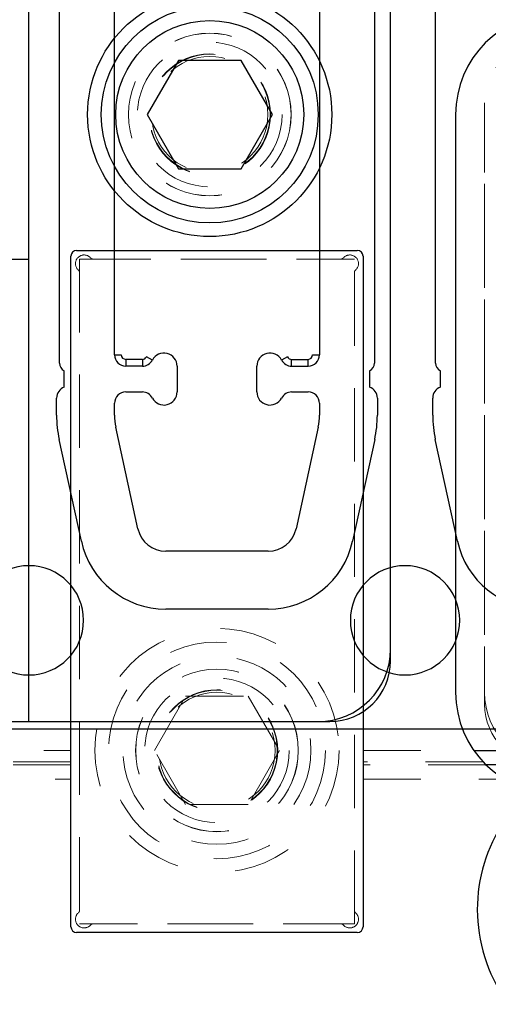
# Model space of a CAD drawing. Header units: inches. Extents: x 1802 to 2468, y -253 to -72.
# Tile 203 of 256: x 2002.972 to 2003.781, y -90.532 to -88.829. Entities that reach past the tile are written whole.
import ezdxf

# ---------------------------------------------------------------- set-up
doc = ezdxf.new("R2010")
doc.units = ezdxf.units.IN
doc.header["$LTSCALE"] = 0.5
doc.header["$MEASUREMENT"] = 0
doc.linetypes.add('HIDDEN', pattern=[0.225, 0.15, -0.075])
for name, color, linetype in [('APP-M-S', 30, 'Continuous'), ('DIE-M-S', 8, 'Continuous'), ('DIE-M-S3', 8, 'Continuous'), ('DSS-M-S', 53, 'Continuous'), ('DST-M-S', 53, 'Continuous'), ('PAD-M-S', 135, 'Continuous'), ('PUN-M-S2', 1, 'Continuous'), ('ST1-M-S', 193, 'Continuous'), ('ST2-M-S', 193, 'Continuous'), ('SVD-M-S', 8, 'Continuous'), ('SVF-M-S', 8, 'Continuous')]:
    doc.layers.add(name, color=color, linetype=linetype)

msp = doc.modelspace()

# ---------------------------------------------------------------- linework, layer by layer
at = {"layer": 'APP-M-S', "linetype": 'Continuous', "lineweight": 25}
for p, q in [((2003.04032, -89.42298), (2003.04032, -88.34298)), ((2003.58465, -88.34298), (2003.58465, -89.42298)), ((2003.69032, -89.42298), (2003.69032, -88.34298)), ((2003.13532, -89.40875), (2003.13532, -88.41071)), ((2003.48965, -88.41071), (2003.48965, -89.40875)), ((2003.13532, -89.40875), (2003.14713, -89.40875)), ((2003.18348, -89.41662), (2003.155, -89.41662)), ((2003.155, -89.41662), (2003.155, -89.42843)), ((2003.18348, -89.41662), (2003.18348, -89.42843)), ((2003.20091, -89.4179), (2003.19045, -89.41241)), ((2003.43452, -89.41241), (2003.42406, -89.4179)), ((2003.44149, -89.41662), (2003.46996, -89.41662)), ((2003.44149, -89.42843), (2003.44149, -89.41662)), ((2003.46996, -89.42843), (2003.46996, -89.41662)), ((2003.47784, -89.40875), (2003.48965, -89.40875)), ((2003.04859, -89.46476), (2003.04859, -89.43639)), ((2003.18348, -89.42843), (2003.155, -89.42843)), ((2003.24359, -89.42843), (2003.24359, -89.47301)), ((2003.38138, -89.47301), (2003.38138, -89.42843)), ((2003.44149, -89.42843), (2003.46996, -89.42843)), ((2003.57638, -89.43639), (2003.57638, -89.46476)), ((2003.69859, -89.46476), (2003.69859, -89.43639)), ((2003.155, -89.47301), (2003.18348, -89.47301)), ((2003.44149, -89.47301), (2003.46996, -89.47301)), ((2003.03532, -89.51311), (2003.03532, -89.4836)), ((2003.58965, -89.4836), (2003.58965, -89.51311)), ((2003.68532, -89.51311), (2003.68532, -89.4836)), ((2003.13532, -89.51311), (2003.13532, -89.49269)), ((2003.48965, -89.49269), (2003.48965, -89.51311)), ((2003.17583, -89.70985), (2003.13757, -89.53403)), ((2003.4874, -89.53403), (2003.44914, -89.70985)), ((2003.07812, -89.73111), (2003.03986, -89.5553)), ((2003.58511, -89.5553), (2003.54685, -89.73111)), ((2003.72812, -89.73111), (2003.68986, -89.5553)), ((2003.40105, -89.7486), (2003.22392, -89.7486)), ((2003.40105, -89.8486), (2003.22392, -89.8486)), ((2002.33748, -90.0556), (2002.98748, -90.0556)), ((2002.98748, -90.0556), (2003.63748, -90.0556)), ((2003.63748, -90.0556), (2004.28748, -90.0556))]:
    msp.add_line(p, q, dxfattribs=at)
for centre, radius, start, end in [((2003.22095, -89.42843), 0.02264, 0, 152.28225), ((2003.40402, -89.42843), 0.02264, 27.71775, 180), ((2003.05532, -89.42298), 0.015, 180, 243.33207), ((2003.155, -89.40875), 0.01969, 180, 270), ((2003.155, -89.40875), 0.00787, 180, 270), ((2003.18348, -89.40875), 0.00787, 270, 332.28225), ((2003.18348, -89.40875), 0.01969, 270, 332.28225), ((2003.44149, -89.40875), 0.01969, 207.71775, 270), ((2003.44149, -89.40875), 0.00787, 207.71775, 270), ((2003.46996, -89.40875), 0.00787, 270, 0), ((2003.46996, -89.40875), 0.01969, 270, 0), ((2003.56965, -89.42298), 0.015, 296.66793, 0), ((2003.70532, -89.42298), 0.015, 180, 243.33207), ((2003.05532, -89.4836), 0.02, 109.67072, 180), ((2003.155, -89.49269), 0.01969, 90, 180), ((2003.18348, -89.49269), 0.01969, 27.71775, 90), ((2003.22095, -89.47301), 0.02264, 207.71775, 0), ((2003.40402, -89.47301), 0.02264, 180, 332.28225), ((2003.44149, -89.49269), 0.01969, 90, 152.28225), ((2003.46996, -89.49269), 0.01969, 0, 90), ((2003.56965, -89.4836), 0.02, 0, 70.32928), ((2003.70532, -89.4836), 0.02, 109.67072, 180), ((2003.23374, -89.51311), 0.19843, 180, 192.27701), ((2003.23374, -89.51311), 0.09843, 180, 192.27701), ((2003.39122, -89.51311), 0.09843, 347.72299, 0), ((2003.39122, -89.51311), 0.19843, 347.72299, 0), ((2003.88374, -89.51311), 0.19843, 180, 192.27701), ((2003.22392, -89.69938), 0.04921, 192.27701, 270), ((2003.40105, -89.69938), 0.04921, 270, 347.72299), ((2003.22392, -89.69938), 0.14921, 192.27701, 270), ((2003.40105, -89.69938), 0.14921, 270, 347.72299), ((2003.87392, -89.69938), 0.14921, 192.27701, 270), ((2002.98748, -89.8681), 0.0945, 90, 270), ((2002.98748, -89.8681), 0.0945, 270, 90), ((2003.63748, -89.8681), 0.0945, 90, 270), ((2003.63748, -89.8681), 0.0945, 270, 90)]:
    msp.add_arc(centre, radius, start, end, dxfattribs=at)
at = {"layer": 'DIE-M-S', "linetype": 'Continuous', "lineweight": 25}
for p, q in [((2003.61248, -89.9381), (2003.61248, -88.7531)), ((2002.98748, -90.0431), (2003.50748, -90.0431))]:
    msp.add_line(p, q, dxfattribs=at)
for centre, radius, start, end in [((2003.50748, -89.9381), 0.105, 270, 0), ((2004.03748, -90.3681), 0.275, 133.34176, 46.65824)]:
    msp.add_arc(centre, radius, start, end, dxfattribs=at)
at = {"layer": 'DIE-M-S3', "linetype": 'Continuous', "lineweight": 25}
for p, q in [((2002.98748, -90.0431), (2002.98748, -88.6931)), ((2003.61248, -89.9181), (2003.61248, -88.7731)), ((2002.37748, -90.0431), (2002.98748, -90.0431)), ((2002.98748, -90.0431), (2003.48748, -90.0431))]:
    msp.add_line(p, q, dxfattribs=at)
msp.add_circle((2003.29998, -88.9931), 0.211, dxfattribs=at)
at = {"layer": 'DIE-M-S3', "linetype": 'HIDDEN', "lineweight": 18}
for radius in [0.1405, 0.1005]:
    msp.add_circle((2003.29998, -88.9931), radius, dxfattribs=at)
at = {"layer": 'DIE-M-S3', "linetype": 'Continuous', "lineweight": 25}
msp.add_arc((2003.48748, -89.9181), 0.125, 270, 0, dxfattribs=at)
at = {"layer": 'DSS-M-S', "linetype": 'HIDDEN', "lineweight": 18}
msp.add_circle((2003.29998, -88.9931), 0.14062, dxfattribs=at)
at = {"layer": 'DST-M-S', "linetype": 'HIDDEN', "lineweight": 18}
msp.add_circle((2003.31248, -90.0931), 0.14062, dxfattribs=at)
at = {"layer": 'PAD-M-S', "linetype": 'HIDDEN', "lineweight": 18}
for p, q in [((2003.77498, -90.0131), (2003.77498, -88.9731)), ((2003.77498, -88.9931), (2003.77498, -89.9931)), ((2003.09817, -89.2431), (2003.5268, -89.2431)), ((2003.07498, -90.36991), (2003.07498, -89.26629)), ((2003.54998, -89.26629), (2003.54998, -90.36991)), ((2003.5268, -90.3931), (2003.09817, -90.3931))]:
    msp.add_line(p, q, dxfattribs=at)
for centre, radius, start, end in [((2003.89998, -88.9931), 0.125, 90, 180), ((2003.87998, -88.9731), 0.105, 90, 180), ((2003.0829, -89.25102), 0.015, 40.23918, 229.76082), ((2003.54206, -89.25102), 0.015, 310.23918, 139.76082), ((2003.09817, -89.2381), 0.005, 220.23918, 270), ((2003.5268, -89.2381), 0.005, 270, 319.76082), ((2003.06998, -89.26629), 0.005, 0, 49.76082), ((2003.55498, -89.26629), 0.005, 130.23918, 180), ((2003.89998, -89.9931), 0.125, 180, 270), ((2003.87998, -90.0131), 0.105, 180, 270), ((2003.0829, -90.38518), 0.015, 130.23918, 319.76082), ((2003.06998, -90.36991), 0.005, 310.23918, 0), ((2003.54206, -90.38518), 0.015, 220.23918, 49.76082), ((2003.55498, -90.36991), 0.005, 180, 229.76082), ((2003.09817, -90.3981), 0.005, 90, 139.76082), ((2003.5268, -90.3981), 0.005, 40.23918, 90)]:
    msp.add_arc(centre, radius, start, end, dxfattribs=at)
at = {"layer": 'PUN-M-S2', "linetype": 'HIDDEN', "lineweight": 18}
for p, q in [((2003.07498, -89.2431), (2003.07498, -90.3931)), ((2003.54998, -89.2431), (2003.07498, -89.2431)), ((2003.54998, -90.3931), (2003.54998, -89.2431)), ((2003.07498, -90.3931), (2003.54998, -90.3931))]:
    msp.add_line(p, q, dxfattribs=at)
for radius in [0.211, 0.1405]:
    msp.add_circle((2003.31248, -90.0931), radius, dxfattribs=at)
at = {"layer": 'ST1-M-S', "linetype": 'Continuous', "lineweight": 25}
for p, q in [((2003.72498, -88.9931), (2003.72498, -89.9931)), ((2003.06998, -89.2281), (2003.55498, -89.2281)), ((2003.05998, -90.3981), (2003.05998, -89.2381)), ((2003.56498, -89.2381), (2003.56498, -90.3981)), ((2003.75637, -90.0931), (2004.51151, -90.0931)), ((2004.50031, -90.1181), (2003.77751, -90.1181)), ((2003.55498, -90.4081), (2003.06998, -90.4081))]:
    msp.add_line(p, q, dxfattribs=at)
at = {"layer": 'ST1-M-S', "linetype": 'HIDDEN', "lineweight": 18}
for p, q in [((2002.21345, -90.0931), (2003.05998, -90.0931)), ((2003.56498, -90.0931), (2003.75637, -90.0931)), ((2003.05998, -90.1131), (2002.22265, -90.1131)), ((2003.05998, -90.1181), (2002.22466, -90.1181)), ((2003.77261, -90.1131), (2003.56498, -90.1131)), ((2003.77751, -90.1181), (2003.56498, -90.1181)), ((2002.23311, -90.1431), (2003.05998, -90.1431)), ((2003.56498, -90.1431), (2003.80984, -90.1431))]:
    msp.add_line(p, q, dxfattribs=at)
at = {"layer": 'ST1-M-S', "linetype": 'Continuous', "lineweight": 25}
for centre, radius, start, end in [((2003.89998, -88.9931), 0.175, 90, 180), ((2003.06998, -89.2381), 0.01, 90, 180), ((2003.55498, -89.2381), 0.01, 0, 90), ((2003.89998, -89.9931), 0.175, 180, 270), ((2003.06998, -90.3981), 0.01, 180, 270), ((2003.55498, -90.3981), 0.01, 270, 0)]:
    msp.add_arc(centre, radius, start, end, dxfattribs=at)
at = {"layer": 'ST2-M-S', "linetype": 'Continuous', "lineweight": 25}
for p, q in [((2002.98748, -89.2431), (2002.98748, -87.2431)), ((2000.68748, -89.2431), (2002.98748, -89.2431))]:
    msp.add_line(p, q, dxfattribs=at)
at = {"layer": 'SVD-M-S', "linetype": 'Continuous', "lineweight": 25}
for p, q in [((2003.24586, -88.89935), (2003.19173, -88.9931)), ((2003.35411, -88.89935), (2003.24586, -88.89935)), ((2003.40824, -88.9931), (2003.35411, -88.89935)), ((2003.19173, -88.9931), (2003.24586, -89.08685)), ((2003.35411, -89.08685), (2003.40824, -88.9931)), ((2003.24586, -89.08685), (2003.35411, -89.08685))]:
    msp.add_line(p, q, dxfattribs=at)
for radius in [0.1875, 0.1625]:
    msp.add_circle((2003.29998, -88.9931), radius, dxfattribs=at)
at = {"layer": 'SVD-M-S', "linetype": 'HIDDEN', "lineweight": 18}
for radius in [0.125, 0.10497, 0.1047, 0.10418]:
    msp.add_circle((2003.29998, -88.9931), radius, dxfattribs=at)
at = {"layer": 'SVF-M-S', "linetype": 'HIDDEN', "lineweight": 18}
for p, q in [((2003.20423, -90.0931), (2003.25836, -89.99935)), ((2003.25836, -89.99935), (2003.36661, -89.99935)), ((2003.36661, -89.99935), (2003.42074, -90.0931)), ((2003.25836, -90.18685), (2003.20423, -90.0931)), ((2003.42074, -90.0931), (2003.36661, -90.18685)), ((2003.36661, -90.18685), (2003.25836, -90.18685))]:
    msp.add_line(p, q, dxfattribs=at)
for radius in [0.1875, 0.1625, 0.125, 0.10497, 0.1047, 0.10418, 0.1005]:
    msp.add_circle((2003.31248, -90.0931), radius, dxfattribs=at)

doc.saveas('drawing.dxf')
